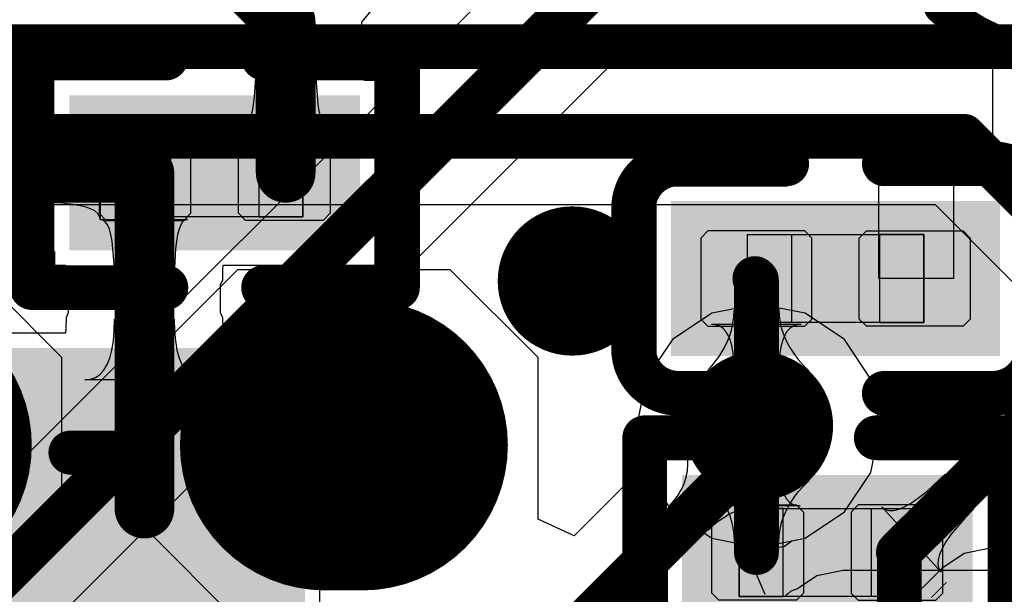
# Model space of a CAD drawing. Header units: millimetres. Extents: x 2.35 to 5.71, y 2.27 to 4.47.
# Tile 31 of 59: x 3.05 to 3.18, y 4.1 to 4.18. Entities that reach past the tile are written whole.
import ezdxf

# ---------------------------------------------------------------- set-up
doc = ezdxf.new("R2010")
doc.units = ezdxf.units.MM
doc.header["$MEASUREMENT"] = 0
for name, color, linetype in [('BottomLayer', 5, 'Continuous'), ('BottomOverlay', 54, 'Continuous'), ('BottomPaste', 16, 'Continuous'), ('BottomSolder', 6, 'Continuous'), ('Mechanical15', 56, 'Continuous'), ('Mechanical4', 56, 'Continuous'), ('Mechanical5', 56, 'Continuous'), ('MidLayer1', 16, 'Continuous'), ('MidLayer2', 76, 'Continuous'), ('MultiLayer', 9, 'Continuous'), ('TopLayer', 1, 'Continuous'), ('TopOverlay', 2, 'Continuous'), ('TopPaste', 8, 'Continuous'), ('TopSolder', 216, 'Continuous'), ('ViaHoleLayer', 16, 'Continuous')]:
    doc.layers.add(name, color=color, linetype=linetype)

# ---------------------------------------------------------------- blocks, each defined once
blk = doc.blocks.new('R0201_16')
at = {"layer": 'Mechanical15', "const_width": 0.0001}
blk.add_lwpolyline([(0.01465, -0.006), (0.01665, -0.004)], dxfattribs=at)
at = {"layer": 'Mechanical15', "const_width": 0.00005}
for points in [[(0.01662, -0.004, 1), (0.01667, -0.004, 1)], [(0.01462, -0.006, 1), (0.01467, -0.006, 1)]]:
    blk.add_lwpolyline(points, format="xyb", close=True, dxfattribs=at)
at = {"layer": 'Mechanical4'}
for p, q in [((-0.01111, 0.00591), (0.01252, 0.00591)), ((-0.01111, -0.0059), (-0.01111, 0.00591)), ((0.01252, 0.00591), (0.01252, -0.0059)), ((0.01252, -0.0059), (-0.01111, -0.0059))]:
    blk.add_line(p, q, dxfattribs=at)
at = {"layer": 'Mechanical5'}
for p, q in [((-0.0052, 0.00591), (-0.01111, 0.00591)), ((-0.01111, 0.00591), (-0.01111, -0.0059)), ((-0.0052, -0.0059), (-0.0052, 0.00591)), ((0.00661, 0.00591), (0.01252, 0.00591)), ((0.00661, -0.0059), (0.00661, 0.00591)), ((0.01252, 0.00591), (0.01252, -0.0059)), ((-0.01111, -0.0059), (-0.0052, -0.0059)), ((0.01252, -0.0059), (0.00661, -0.0059))]:
    blk.add_line(p, q, dxfattribs=at)
at = {"layer": 'TopLayer'}
for points in [[(-0.01477, -0.00638), (-0.00284, -0.00638), (-0.01477, 0.00638), (-0.00284, 0.00638)], [(0.00425, -0.00638), (0.01618, -0.00638), (0.00425, 0.00638), (0.01618, 0.00638)]]:
    blk.add_solid(points, dxfattribs=at)
at = {"layer": 'TopOverlay', "const_width": 0.006}
for points in [[(-0.02377, -0.01538), (-0.02377, 0.01538)], [(-0.02377, 0.01538), (-0.00584, 0.01538)], [(0.00725, 0.01538), (0.02518, 0.01538)], [(0.02518, -0.01538), (0.02518, 0.01538)], [(-0.02377, -0.01538), (-0.00584, -0.01538)], [(0.00725, -0.01538), (0.02518, -0.01538)]]:
    blk.add_lwpolyline(points, dxfattribs=at)
at = {"layer": 'TopOverlay', "const_width": 0.003}
for points in [[(-0.02527, 0.01538, 1), (-0.02227, 0.01538, 1)], [(-0.02527, 0.01538, 1), (-0.02227, 0.01538, 1)], [(-0.00734, 0.01538, 1), (-0.00434, 0.01538, 1)], [(0.00575, 0.01538, 1), (0.00875, 0.01538, 1)], [(0.02368, 0.01538, 1), (0.02668, 0.01538, 1)], [(0.02368, 0.01538, 1), (0.02668, 0.01538, 1)], [(-0.02527, -0.01538, 1), (-0.02227, -0.01538, 1)], [(-0.02527, -0.01538, 1), (-0.02227, -0.01538, 1)], [(-0.00734, -0.01538, 1), (-0.00434, -0.01538, 1)], [(0.00575, -0.01538, 1), (0.00875, -0.01538, 1)], [(0.02368, -0.01538, 1), (0.02668, -0.01538, 1)], [(0.02368, -0.01538, 1), (0.02668, -0.01538, 1)]]:
    blk.add_lwpolyline(points, format="xyb", close=True, dxfattribs=at)
at = {"layer": 'TopPaste'}
for p, q in [((-0.01477, 0.00543), (-0.01383, 0.00638)), ((-0.01477, -0.00543), (-0.01477, 0.00543)), ((-0.01383, 0.00638), (-0.00343, 0.00638)), ((-0.00343, 0.00638), (-0.00248, 0.00543)), ((-0.00248, 0.00543), (-0.00248, -0.00543)), ((0.00484, 0.00638), (0.00389, 0.00543)), ((0.00389, 0.00543), (0.00389, -0.00543)), ((0.01524, 0.00638), (0.00484, 0.00638)), ((0.01618, 0.00543), (0.01524, 0.00638)), ((0.01618, -0.00543), (0.01618, 0.00543)), ((-0.01383, -0.00638), (-0.01477, -0.00543)), ((-0.00343, -0.00638), (-0.01383, -0.00638)), ((-0.00248, -0.00543), (-0.00343, -0.00638)), ((0.00389, -0.00543), (0.00484, -0.00638)), ((0.00484, -0.00638), (0.01524, -0.00638)), ((0.01524, -0.00638), (0.01618, -0.00543))]:
    blk.add_line(p, q, dxfattribs=at)
for points in [[(-0.01477, -0.00638), (-0.00284, -0.00638), (-0.01477, 0.00638), (-0.00284, 0.00638)], [(0.00425, -0.00638), (0.01618, -0.00638), (0.00425, 0.00638), (0.01618, 0.00638)]]:
    blk.add_solid(points, dxfattribs=at)
at = {"layer": 'TopSolder'}
for points in [[(-0.01877, -0.01038), (0.00116, -0.01038), (-0.01877, 0.01038), (0.00116, 0.01038)], [(0.00025, -0.01038), (0.02018, -0.01038), (0.00025, 0.01038), (0.02018, 0.01038)]]:
    blk.add_solid(points, dxfattribs=at)
blk = doc.blocks.new('R0201_20')
at = {"layer": 'Mechanical15', "const_width": 0.0001}
blk.add_lwpolyline([(0.01665, -0.004), (0.01465, -0.006)], dxfattribs=at)
at = {"layer": 'Mechanical15', "const_width": 0.00005}
for points in [[(0.01662, -0.004, 1), (0.01667, -0.004, 1)], [(0.01462, -0.006, 1), (0.01467, -0.006, 1)]]:
    blk.add_lwpolyline(points, format="xyb", close=True, dxfattribs=at)
at = {"layer": 'Mechanical4'}
for p, q in [((-0.01111, 0.00591), (0.01252, 0.00591)), ((-0.01111, -0.0059), (-0.01111, 0.00591)), ((0.01252, 0.00591), (0.01252, -0.0059)), ((0.01252, -0.0059), (-0.01111, -0.0059))]:
    blk.add_line(p, q, dxfattribs=at)
at = {"layer": 'Mechanical5'}
for p, q in [((-0.0052, 0.00591), (-0.01111, 0.00591)), ((-0.01111, 0.00591), (-0.01111, -0.0059)), ((-0.0052, -0.0059), (-0.0052, 0.00591)), ((0.00661, 0.00591), (0.01252, 0.00591)), ((0.00661, -0.0059), (0.00661, 0.00591)), ((0.01252, 0.00591), (0.01252, -0.0059)), ((-0.01111, -0.0059), (-0.0052, -0.0059)), ((0.01252, -0.0059), (0.00661, -0.0059))]:
    blk.add_line(p, q, dxfattribs=at)
at = {"layer": 'TopLayer'}
for points in [[(-0.01477, -0.00638), (-0.00284, -0.00638), (-0.01477, 0.00638), (-0.00284, 0.00638)], [(0.00425, -0.00638), (0.01618, -0.00638), (0.00425, 0.00638), (0.01618, 0.00638)]]:
    blk.add_solid(points, dxfattribs=at)
at = {"layer": 'TopOverlay', "const_width": 0.006}
for points in [[(-0.02377, 0.01538), (-0.02377, -0.01538)], [(-0.00584, 0.01538), (-0.02377, 0.01538)], [(0.02518, 0.01538), (0.00725, 0.01538)], [(0.02518, 0.01538), (0.02518, -0.01538)], [(-0.00584, -0.01538), (-0.02377, -0.01538)], [(0.02518, -0.01538), (0.00725, -0.01538)]]:
    blk.add_lwpolyline(points, dxfattribs=at)
at = {"layer": 'TopOverlay', "const_width": 0.003}
for points in [[(-0.02527, 0.01538, 1), (-0.02227, 0.01538, 1)], [(-0.02527, 0.01538, 1), (-0.02227, 0.01538, 1)], [(-0.00734, 0.01538, 1), (-0.00434, 0.01538, 1)], [(0.00575, 0.01538, 1), (0.00875, 0.01538, 1)], [(0.02368, 0.01538, 1), (0.02668, 0.01538, 1)], [(0.02368, 0.01538, 1), (0.02668, 0.01538, 1)], [(-0.02527, -0.01538, 1), (-0.02227, -0.01538, 1)], [(-0.02527, -0.01538, 1), (-0.02227, -0.01538, 1)], [(-0.00734, -0.01538, 1), (-0.00434, -0.01538, 1)], [(0.00575, -0.01538, 1), (0.00875, -0.01538, 1)], [(0.02368, -0.01538, 1), (0.02668, -0.01538, 1)], [(0.02368, -0.01538, 1), (0.02668, -0.01538, 1)]]:
    blk.add_lwpolyline(points, format="xyb", close=True, dxfattribs=at)
at = {"layer": 'TopPaste'}
for p, q in [((-0.01477, 0.00543), (-0.01383, 0.00638)), ((-0.01477, -0.00543), (-0.01477, 0.00543)), ((-0.01383, 0.00638), (-0.00343, 0.00638)), ((-0.00343, 0.00638), (-0.00248, 0.00543)), ((-0.00248, 0.00543), (-0.00248, -0.00543)), ((0.00484, 0.00638), (0.00389, 0.00543)), ((0.00389, 0.00543), (0.00389, -0.00543)), ((0.01524, 0.00638), (0.00484, 0.00638)), ((0.01618, 0.00543), (0.01524, 0.00638)), ((0.01618, -0.00543), (0.01618, 0.00543)), ((-0.01383, -0.00638), (-0.01477, -0.00543)), ((-0.00343, -0.00638), (-0.01383, -0.00638)), ((-0.00248, -0.00543), (-0.00343, -0.00638)), ((0.00389, -0.00543), (0.00484, -0.00638)), ((0.00484, -0.00638), (0.01524, -0.00638)), ((0.01524, -0.00638), (0.01618, -0.00543))]:
    blk.add_line(p, q, dxfattribs=at)
for points in [[(-0.01477, -0.00638), (-0.00284, -0.00638), (-0.01477, 0.00638), (-0.00284, 0.00638)], [(0.00425, -0.00638), (0.01618, -0.00638), (0.00425, 0.00638), (0.01618, 0.00638)]]:
    blk.add_solid(points, dxfattribs=at)
at = {"layer": 'TopSolder'}
for points in [[(-0.01877, -0.01038), (0.00116, -0.01038), (-0.01877, 0.01038), (0.00116, 0.01038)], [(0.00025, -0.01038), (0.02018, -0.01038), (0.00025, 0.01038), (0.02018, 0.01038)]]:
    blk.add_solid(points, dxfattribs=at)
blk = doc.blocks.new('C0402_32')
at = {"layer": 'TopLayer'}
for points in [[(-0.0084, 0.03347), (-0.0084, 0.00985), (0.01168, 0.03347), (0.01168, 0.00985)], [(-0.0084, -0.0059), (-0.0084, -0.02952), (0.01168, -0.0059), (0.01168, -0.02952)]]:
    blk.add_solid(points, dxfattribs=at)
at = {"layer": 'TopOverlay', "const_width": 0.00472}
for points in [[(-0.01387, 0.03746, -0.424007), (0.01664, 0.03797)], [(0.01615, -0.03252, -0.424007), (-0.01436, -0.03303)]]:
    blk.add_lwpolyline(points, format="xyb", dxfattribs=at)
at = {"layer": 'TopOverlay', "const_width": 0.00236}
for points in [[(-0.01505, 0.03746, 1), (-0.01269, 0.03746, 1)], [(0.01546, 0.03797, 1), (0.01782, 0.03797, 1)], [(-0.01535, 0.03644, 1), (-0.01299, 0.03644, 1)], [(0.01527, 0.03644, 1), (0.01763, 0.03644, 1)], [(-0.01535, 0.01163, 1), (-0.01299, 0.01163, 1)], [(0.01527, 0.01163, 1), (0.01763, 0.01163, 1)], [(-0.01535, -0.00669, 1), (-0.01299, -0.00669, 1)], [(0.01527, -0.00669, 1), (0.01763, -0.00669, 1)], [(-0.01535, -0.03149, 1), (-0.01299, -0.03149, 1)], [(0.01497, -0.03252, 1), (0.01733, -0.03252, 1)], [(0.01527, -0.03149, 1), (0.01763, -0.03149, 1)], [(-0.01554, -0.03303, 1), (-0.01318, -0.03303, 1)]]:
    blk.add_lwpolyline(points, format="xyb", close=True, dxfattribs=at)
at = {"layer": 'TopOverlay', "const_width": 0.00472}
for points in [[(-0.01417, 0.01163), (-0.01417, 0.03644)], [(0.01645, 0.01163), (0.01645, 0.03644)], [(-0.01417, -0.03149), (-0.01417, -0.00669)], [(0.01645, -0.03149), (0.01645, -0.00669)]]:
    blk.add_lwpolyline(points, dxfattribs=at)
at = {"layer": 'TopPaste'}
for points in [[(-0.0084, 0.03347), (-0.0084, 0.00985), (0.01168, 0.03347), (0.01168, 0.00985)], [(-0.0084, -0.0059), (-0.0084, -0.02952), (0.01168, -0.0059), (0.01168, -0.02952)]]:
    blk.add_solid(points, dxfattribs=at)
at = {"layer": 'TopSolder'}
for points in [[(-0.0124, 0.03747), (-0.0124, 0.00585), (0.01568, 0.03747), (0.01568, 0.00585)], [(-0.0124, -0.0019), (-0.0124, -0.03352), (0.01568, -0.0019), (0.01568, -0.03352)]]:
    blk.add_solid(points, dxfattribs=at)
blk = doc.blocks.new('C0201_35')
at = {"layer": 'Mechanical4'}
for p, q in [((-0.01196, 0.00521), (0.01166, 0.00521)), ((-0.01196, -0.0066), (-0.01196, 0.00521)), ((0.01166, 0.00521), (0.01166, -0.0066)), ((0.01166, -0.0066), (-0.01196, -0.0066))]:
    blk.add_line(p, q, dxfattribs=at)
at = {"layer": 'Mechanical5'}
for p, q in [((-0.00606, 0.00521), (-0.01196, 0.00521)), ((-0.01196, 0.00521), (-0.01196, -0.0066)), ((-0.00606, -0.0066), (-0.00606, 0.00521)), ((0.00576, 0.00521), (0.01166, 0.00521)), ((0.00576, -0.0066), (0.00576, 0.00521)), ((0.01166, 0.00521), (0.01166, -0.0066)), ((-0.01196, -0.0066), (-0.00606, -0.0066)), ((0.01166, -0.0066), (0.00576, -0.0066))]:
    blk.add_line(p, q, dxfattribs=at)
at = {"layer": 'TopLayer'}
for points in [[(-0.0182, -0.00707), (-0.00369, -0.00707), (-0.0182, 0.00569), (-0.00369, 0.00569)], [(0.00339, -0.00707), (0.0179, -0.00707), (0.00339, 0.00569), (0.0179, 0.00569)]]:
    blk.add_solid(points, dxfattribs=at)
at = {"layer": 'TopOverlay', "const_width": 0.006}
for points in [[(-0.0272, 0.00869, -0.414214), (-0.0212, 0.01469)], [(0.0209, 0.01469, -0.414214), (0.0269, 0.00869)], [(-0.0212, -0.01607, -0.414214), (-0.0272, -0.01007)], [(0.0269, -0.01007, -0.414214), (0.0209, -0.01607)]]:
    blk.add_lwpolyline(points, format="xyb", dxfattribs=at)
for points in [[(-0.00669, 0.01469), (-0.0212, 0.01469)], [(0.0209, 0.01469), (0.00639, 0.01469)], [(-0.0272, 0.00869), (-0.0272, -0.01007)], [(0.0269, 0.00869), (0.0269, -0.01007)], [(-0.00669, -0.01607), (-0.0212, -0.01607)], [(0.0209, -0.01607), (0.00639, -0.01607)]]:
    blk.add_lwpolyline(points, dxfattribs=at)
at = {"layer": 'TopOverlay', "const_width": 0.003}
for points in [[(-0.0227, 0.01469, 1), (-0.0197, 0.01469, 1)], [(-0.0227, 0.01469, 1), (-0.0197, 0.01469, 1)], [(-0.00819, 0.01469, 1), (-0.00519, 0.01469, 1)], [(0.00489, 0.01469, 1), (0.00789, 0.01469, 1)], [(0.0194, 0.01469, 1), (0.0224, 0.01469, 1)], [(0.0194, 0.01469, 1), (0.0224, 0.01469, 1)], [(-0.0287, 0.00869, 1), (-0.0257, 0.00869, 1)], [(-0.0287, 0.00869, 1), (-0.0257, 0.00869, 1)], [(0.0254, 0.00869, 1), (0.0284, 0.00869, 1)], [(0.0254, 0.00869, 1), (0.0284, 0.00869, 1)], [(-0.0287, -0.01007, 1), (-0.0257, -0.01007, 1)], [(-0.0287, -0.01007, 1), (-0.0257, -0.01007, 1)], [(0.0254, -0.01007, 1), (0.0284, -0.01007, 1)], [(0.0254, -0.01007, 1), (0.0284, -0.01007, 1)], [(-0.0227, -0.01607, 1), (-0.0197, -0.01607, 1)], [(-0.0227, -0.01607, 1), (-0.0197, -0.01607, 1)], [(-0.00819, -0.01607, 1), (-0.00519, -0.01607, 1)], [(0.00489, -0.01607, 1), (0.00789, -0.01607, 1)], [(0.0194, -0.01607, 1), (0.0224, -0.01607, 1)], [(0.0194, -0.01607, 1), (0.0224, -0.01607, 1)]]:
    blk.add_lwpolyline(points, format="xyb", close=True, dxfattribs=at)
at = {"layer": 'TopPaste'}
for p, q in [((-0.0182, 0.00474), (-0.01725, 0.00569)), ((-0.01725, 0.00569), (-0.00428, 0.00569)), ((-0.00428, 0.00569), (-0.00334, 0.00474)), ((0.00398, 0.00569), (0.00304, 0.00474)), ((0.01695, 0.00569), (0.00398, 0.00569)), ((0.0179, 0.00474), (0.01695, 0.00569)), ((-0.0182, -0.00612), (-0.0182, 0.00474)), ((-0.00334, 0.00474), (-0.00334, -0.00612)), ((0.00304, 0.00474), (0.00304, -0.00612)), ((0.0179, -0.00612), (0.0179, 0.00474)), ((-0.01725, -0.00707), (-0.0182, -0.00612)), ((-0.00334, -0.00612), (-0.00428, -0.00707)), ((0.00304, -0.00612), (0.00398, -0.00707)), ((0.01695, -0.00707), (0.0179, -0.00612)), ((-0.00428, -0.00707), (-0.01725, -0.00707)), ((0.00398, -0.00707), (0.01695, -0.00707))]:
    blk.add_line(p, q, dxfattribs=at)
for points in [[(-0.0182, -0.00707), (-0.00369, -0.00707), (-0.0182, 0.00569), (-0.00369, 0.00569)], [(0.00339, -0.00707), (0.0179, -0.00707), (0.00339, 0.00569), (0.0179, 0.00569)]]:
    blk.add_solid(points, dxfattribs=at)
at = {"layer": 'TopSolder'}
for points in [[(-0.0222, -0.01107), (0.00031, -0.01107), (-0.0222, 0.00969), (0.00031, 0.00969)], [(-0.00061, -0.01107), (0.0219, -0.01107), (-0.00061, 0.00969), (0.0219, 0.00969)]]:
    blk.add_solid(points, dxfattribs=at)
blk = doc.blocks.new('CONN_SMD_YXT_BB10_16P_02_B_56')
at = {"layer": 'BottomLayer', "const_width": 0.035}
blk.add_lwpolyline([(-0.09548, 0.03433), (-0.09548, 0.02933)], dxfattribs=at)
at = {"layer": 'BottomLayer', "const_width": 0.0175}
for points in [[(-0.10423, 0.03433, 1), (-0.08673, 0.03433, 1)], [(-0.10423, 0.02933, 1), (-0.08673, 0.02933, 1)]]:
    blk.add_lwpolyline(points, format="xyb", close=True, dxfattribs=at)
at = {"layer": 'BottomOverlay', "const_width": 0.00591}
blk.add_lwpolyline([(-0.09449, -0.0048), (-0.09449, 0.00472)], dxfattribs=at)
at = {"layer": 'BottomOverlay', "const_width": 0.00295}
for points in [[(-0.09596, 0.00472, 1), (-0.09301, 0.00472, 1)], [(-0.09596, -0.0048, 1), (-0.09301, -0.0048, 1)]]:
    blk.add_lwpolyline(points, format="xyb", close=True, dxfattribs=at)
at = {"layer": 'BottomPaste', "const_width": 0.035}
blk.add_lwpolyline([(-0.09548, 0.03433), (-0.09548, 0.02933)], dxfattribs=at)
at = {"layer": 'BottomPaste', "const_width": 0.0175}
for points in [[(-0.10423, 0.03433, 1), (-0.08673, 0.03433, 1)], [(-0.10423, 0.02933, 1), (-0.08673, 0.02933, 1)]]:
    blk.add_lwpolyline(points, format="xyb", close=True, dxfattribs=at)
at = {"layer": 'BottomSolder', "const_width": 0.03894}
for points in [[(-0.09548, 0.03433), (-0.09548, 0.02933)], [(-0.09548, -0.02944), (-0.09548, -0.03444)]]:
    blk.add_lwpolyline(points, dxfattribs=at)
at = {"layer": 'BottomSolder', "const_width": 0.01947}
for points in [[(-0.10521, 0.03433, 1), (-0.08575, 0.03433, 1)], [(-0.10521, 0.02933, 1), (-0.08575, 0.02933, 1)], [(-0.10521, -0.02944, 1), (-0.08575, -0.02944, 1)]]:
    blk.add_lwpolyline(points, format="xyb", close=True, dxfattribs=at)
blk = doc.blocks.new('SOT_23_3_65')
at = {"layer": 'TopLayer'}
for points in [[(0.00957, 0.10175), (-0.02543, 0.10175), (0.00957, 0.06675), (-0.02543, 0.06675)], [(-0.02693, 0.00876), (-0.06193, 0.00876), (-0.02693, -0.02625), (-0.06193, -0.02625)], [(0.04607, 0.00876), (0.01107, 0.00876), (0.04607, -0.02625), (0.01107, -0.02625)]]:
    blk.add_solid(points, dxfattribs=at)
at = {"layer": 'TopOverlay', "const_width": 0.00787}
for points in [[(0.04848, 0.06437), (-0.06569, 0.06437)], [(-0.06569, 0.06437), (-0.06569, 0.01319)], [(0.04848, 0.06437), (0.04848, 0.01319)], [(0.04848, 0.01319), (-0.06569, 0.01319)]]:
    blk.add_lwpolyline(points, dxfattribs=at)
at = {"layer": 'TopOverlay', "const_width": 0.00394}
for points in [[(-0.06766, 0.06437, 1), (-0.06372, 0.06437, 1)], [(-0.06766, 0.06437, 1), (-0.06372, 0.06437, 1)], [(0.04652, 0.06437, 1), (0.05045, 0.06437, 1)], [(0.04652, 0.06437, 1), (0.05045, 0.06437, 1)], [(-0.06766, 0.01319, 1), (-0.06372, 0.01319, 1)], [(-0.06766, 0.01319, 1), (-0.06372, 0.01319, 1)], [(0.04652, 0.01319, 1), (0.05045, 0.01319, 1)], [(0.04652, 0.01319, 1), (0.05045, 0.01319, 1)]]:
    blk.add_lwpolyline(points, format="xyb", close=True, dxfattribs=at)
at = {"layer": 'TopPaste'}
for points in [[(0.00957, 0.10175), (-0.02543, 0.10175), (0.00957, 0.06675), (-0.02543, 0.06675)], [(-0.02693, 0.00876), (-0.06193, 0.00876), (-0.02693, -0.02625), (-0.06193, -0.02625)], [(0.04607, 0.00876), (0.01107, 0.00876), (0.04607, -0.02625), (0.01107, -0.02625)]]:
    blk.add_solid(points, dxfattribs=at)
at = {"layer": 'TopSolder'}
for points in [[(0.01357, 0.10576), (-0.02943, 0.10576), (0.01357, 0.06276), (-0.02943, 0.06276)], [(-0.02293, 0.01276), (-0.06593, 0.01276), (-0.02293, -0.03025), (-0.06593, -0.03025)], [(0.05007, 0.01276), (0.00707, 0.01276), (0.05007, -0.03025), (0.00707, -0.03025)]]:
    blk.add_solid(points, dxfattribs=at)

msp = doc.modelspace()

# ---------------------------------------------------------------- linework, layer by layer
at = {"layer": 'BottomLayer'}
for p, q in [((2.99355, 4.15296), (3.17415, 4.15296)), ((3.17415, 4.15296), (3.19459, 4.13251)), ((3.05717, 4.13248), (3.04542, 4.14423)), ((3.0807, 4.14423), (3.06895, 4.13248)), ((3.1092, 4.14423), (3.0807, 4.14423)), ((3.12095, 4.13248), (3.1092, 4.14423)), ((3.15048, 4.13964), (3.14424, 4.1384)), ((3.15672, 4.1384), (3.15048, 4.13964)), ((3.14424, 4.1384), (3.13895, 4.13487)), ((3.16202, 4.13487), (3.15672, 4.1384)), ((3.13895, 4.13487), (3.13541, 4.12957)), ((3.16555, 4.12957), (3.16202, 4.13487)), ((3.05717, 4.10898), (3.05717, 4.13248)), ((3.06895, 4.13248), (3.06895, 4.10898)), ((3.12095, 4.11082), (3.12095, 4.13248)), ((3.13541, 4.12957), (3.13417, 4.12333)), ((3.1668, 4.12333), (3.16555, 4.12957)), ((3.13417, 4.12333), (3.13461, 4.12111)), ((3.16555, 4.11709), (3.1668, 4.12333)), ((3.13461, 4.12111), (3.13435, 4.11988)), ((3.14093, 4.12009), (3.14074, 4.12109)), ((3.14074, 4.12109), (3.15253, 4.11354)), ((3.13435, 4.11988), (3.13449, 4.11915)), ((3.13449, 4.11915), (3.13454, 4.11875)), ((3.14103, 4.11912), (3.14093, 4.12009)), ((3.14104, 4.11818), (3.14103, 4.11912)), ((3.13438, 4.11776), (3.1343, 4.11762)), ((3.13444, 4.11789), (3.13438, 4.11776)), ((3.13448, 4.11803), (3.13444, 4.11789)), ((3.13452, 4.1182), (3.13448, 4.11803)), ((3.13454, 4.11844), (3.13452, 4.1182)), ((3.13454, 4.11875), (3.13454, 4.11844)), ((3.14096, 4.11728), (3.14104, 4.11818)), ((3.13357, 4.11644), (3.13308, 4.11609)), ((3.13378, 4.11702), (3.13357, 4.11644)), ((3.13418, 4.11745), (3.13378, 4.11702)), ((3.1343, 4.11762), (3.13418, 4.11745)), ((3.14053, 4.1156), (3.14079, 4.11642)), ((3.14079, 4.11642), (3.14096, 4.11728)), ((3.16202, 4.1118), (3.16555, 4.11709)), ((3.13304, 4.11583), (3.12578, 4.10858)), ((3.13308, 4.11609), (3.13304, 4.11583)), ((3.14018, 4.11481), (3.14053, 4.1156)), ((3.13921, 4.11333), (3.13974, 4.11405)), ((3.13974, 4.11405), (3.14018, 4.11481)), ((3.13859, 4.11265), (3.13921, 4.11333)), ((3.14381, 4.10939), (3.13859, 4.11265)), ((3.14932, 4.11266), (3.14836, 4.1123)), ((3.1514, 4.11328), (3.14932, 4.11266)), ((3.15253, 4.11354), (3.1514, 4.11328)), ((3.14662, 4.11147), (3.14583, 4.111)), ((3.14746, 4.1119), (3.14662, 4.11147)), ((3.14836, 4.1123), (3.14746, 4.1119)), ((3.15672, 4.10826), (3.16202, 4.1118)), ((3.12578, 4.10858), (3.12095, 4.11082)), ((3.14443, 4.10996), (3.14381, 4.10939)), ((3.1451, 4.1105), (3.14443, 4.10996)), ((3.14583, 4.111), (3.1451, 4.1105)), ((3.04542, 4.09723), (3.05717, 4.10898)), ((3.06895, 4.10898), (3.0807, 4.09723)), ((3.15306, 4.107), (3.15398, 4.10721)), ((3.15398, 4.10721), (3.15496, 4.10791)), ((3.15496, 4.10791), (3.15672, 4.10826)), ((3.15043, 4.1054), (3.1514, 4.10651)), ((3.1514, 4.10651), (3.15306, 4.107)), ((3.17804, 4.10621), (3.17506, 4.10422)), ((3.18155, 4.10691), (3.17804, 4.10621)), ((3.20778, 4.10691), (3.18155, 4.10691)), ((3.14996, 4.10435), (3.15043, 4.1054)), ((3.14999, 4.10393), (3.14996, 4.10435)), ((3.1514, 4.10071), (3.14999, 4.10393)), ((3.17506, 4.10422), (3.16699, 4.09615))]:
    msp.add_line(p, q, dxfattribs=at)
at = {"layer": 'BottomLayer', "const_width": 0.006}
for points in [[(2.98345, 4.17413), (3.23068, 4.17413)], [(2.98975, 4.16213), (3.17795, 4.16213)], [(3.17795, 4.16213), (3.21275, 4.12733)], [(3.15015, 4.123), (3.15048, 4.12333)], [(3.15015, 4.11997), (3.15015, 4.123)], [(3.11055, 4.08037), (3.15015, 4.11997)]]:
    msp.add_lwpolyline(points, dxfattribs=at)
at = {"layer": 'BottomLayer'}
for points, const_width in [([(3.17645, 4.16213, 1), (3.17945, 4.16213, 1)], 0.003), ([(3.17645, 4.16213, 1), (3.17945, 4.16213, 1)], 0.003), ([(3.12055, 4.14273, 1), (3.13055, 4.14273, 1)], 0.01), ([(3.14548, 4.12333, 1), (3.15548, 4.12333, 1)], 0.01), ([(3.14865, 4.123, 1), (3.15165, 4.123, 1)], 0.003), ([(3.14865, 4.123, 1), (3.15165, 4.123, 1)], 0.003), ([(3.14898, 4.12333, 1), (3.15198, 4.12333, 1)], 0.003), ([(3.14865, 4.11997, 1), (3.15165, 4.11997, 1)], 0.003), ([(3.14865, 4.11997, 1), (3.15165, 4.11997, 1)], 0.003)]:
    msp.add_lwpolyline(points, format="xyb", close=True, dxfattribs=dict(at, const_width=const_width))
at = {"layer": 'MidLayer1'}
for p, q in [((3.15048, 4.13964), (3.14424, 4.1384)), ((3.15672, 4.1384), (3.15048, 4.13964)), ((3.14424, 4.1384), (3.13895, 4.13487)), ((3.16202, 4.13487), (3.15672, 4.1384)), ((3.13895, 4.13487), (3.13541, 4.12957)), ((3.16555, 4.12957), (3.16202, 4.13487)), ((3.13541, 4.12957), (3.13417, 4.12333)), ((3.1668, 4.12333), (3.16555, 4.12957)), ((3.13417, 4.12333), (3.13541, 4.11709)), ((3.16555, 4.11709), (3.1668, 4.12333)), ((3.13541, 4.11709), (3.13895, 4.1118)), ((3.16202, 4.1118), (3.16555, 4.11709)), ((3.13895, 4.1118), (3.14424, 4.10826)), ((3.15672, 4.10826), (3.16202, 4.1118)), ((3.14424, 4.10826), (3.15048, 4.10702)), ((3.15048, 4.10702), (3.15672, 4.10826))]:
    msp.add_line(p, q, dxfattribs=at)
at = {"layer": 'MidLayer1', "const_width": 0.01}
for points in [[(3.12055, 4.14273, 1), (3.13055, 4.14273, 1)], [(3.14548, 4.12333, 1), (3.15548, 4.12333, 1)]]:
    msp.add_lwpolyline(points, format="xyb", close=True, dxfattribs=at)
at = {"layer": 'MidLayer2'}
for p, q in [((3.12326, 4.19022), (2.99956, 4.06652)), ((3.01522, 4.05623), (3.13355, 4.17456)), ((3.13355, 4.17456), (3.22943, 4.17456)), ((3.15048, 4.13964), (3.14424, 4.1384)), ((3.15672, 4.1384), (3.15048, 4.13964)), ((3.14424, 4.1384), (3.13895, 4.13487)), ((3.16202, 4.13487), (3.15672, 4.1384)), ((3.13895, 4.13487), (3.13541, 4.12957)), ((3.16555, 4.12957), (3.16202, 4.13487)), ((3.13541, 4.12957), (3.13417, 4.12333)), ((3.1668, 4.12333), (3.16555, 4.12957)), ((3.13417, 4.12333), (3.13541, 4.11709)), ((3.16555, 4.11709), (3.1668, 4.12333)), ((3.13541, 4.11709), (3.13895, 4.1118)), ((3.16202, 4.1118), (3.16555, 4.11709)), ((3.13895, 4.1118), (3.14424, 4.10826)), ((3.15672, 4.10826), (3.16202, 4.1118)), ((3.14424, 4.10826), (3.15048, 4.10702)), ((3.15048, 4.10702), (3.15672, 4.10826)), ((3.15832, 4.10322), (3.15572, 4.10148)), ((3.16184, 4.10392), (3.15832, 4.10322)), ((3.25504, 4.10392), (3.16184, 4.10392)), ((3.15439, 4.10076), (3.15416, 4.10058)), ((3.15483, 4.10116), (3.15439, 4.10076)), ((3.15572, 4.10148), (3.15483, 4.10116))]:
    msp.add_line(p, q, dxfattribs=at)
at = {"layer": 'MidLayer2', "const_width": 0.006}
msp.add_lwpolyline([(3.00605, 4.06003), (3.12975, 4.18373)], dxfattribs=at)
at = {"layer": 'MidLayer2', "const_width": 0.01}
for points in [[(3.12055, 4.14273, 1), (3.13055, 4.14273, 1)], [(3.14548, 4.12333, 1), (3.15548, 4.12333, 1)]]:
    msp.add_lwpolyline(points, format="xyb", close=True, dxfattribs=at)
at = {"layer": 'MultiLayer', "const_width": 0.01}
for points in [[(3.12055, 4.14273, 1), (3.13055, 4.14273, 1)], [(3.14548, 4.12333, 1), (3.15548, 4.12333, 1)]]:
    msp.add_lwpolyline(points, format="xyb", close=True, dxfattribs=at)
at = {"layer": 'TopLayer'}
for p, q in [((3.09735, 4.17743), (3.10033, 4.18105)), ((3.17495, 4.18015), (3.17495, 4.17701)), ((3.09735, 4.17226), (3.09735, 4.17743)), ((3.17495, 4.17701), (3.18016, 4.17701)), ((3.18016, 4.17701), (3.18107, 4.17663)), ((3.18107, 4.17663), (3.18149, 4.17289)), ((3.09765, 4.17157), (3.09735, 4.17226)), ((3.18149, 4.17289), (3.18178, 4.17222)), ((3.18178, 4.17222), (3.18181, 4.17201)), ((3.18181, 4.17201), (3.18181, 4.15944)), ((3.08313, 4.16997), (3.08315, 4.17149)), ((3.08315, 4.17149), (3.09115, 4.17149)), ((3.09115, 4.17149), (3.09117, 4.16997)), ((3.09766, 4.17026), (3.09765, 4.17157)), ((3.08299, 4.16741), (3.08313, 4.16997)), ((3.09117, 4.16997), (3.09145, 4.16637)), ((3.09771, 4.16961), (3.09766, 4.17026)), ((3.09912, 4.16961), (3.09771, 4.16961)), ((3.09912, 4.16439), (3.09912, 4.16961)), ((3.08286, 4.16637), (3.08299, 4.16741)), ((3.08249, 4.16477), (3.08269, 4.16549)), ((3.08269, 4.16549), (3.08286, 4.16637)), ((3.09145, 4.16637), (3.09161, 4.16549)), ((3.09161, 4.16549), (3.09182, 4.16477)), ((3.08166, 4.16357), (3.08197, 4.16381)), ((3.08197, 4.16381), (3.08225, 4.16421)), ((3.08225, 4.16421), (3.08249, 4.16477)), ((3.09182, 4.16477), (3.09206, 4.16421)), ((3.09206, 4.16421), (3.09233, 4.16381)), ((3.09233, 4.16381), (3.09265, 4.16357)), ((3.09949, 4.16349), (3.09912, 4.16439)), ((3.06157, 4.16234), (3.06197, 4.16267)), ((3.06197, 4.16267), (3.06221, 4.16306)), ((3.06221, 4.16306), (3.06229, 4.16349)), ((3.06229, 4.16349), (3.06229, 4.15097)), ((3.08131, 4.16349), (3.08166, 4.16357)), ((3.093, 4.16349), (3.08131, 4.16349)), ((3.09265, 4.16357), (3.093, 4.16349)), ((3.0992, 4.16279), (3.09949, 4.16349)), ((3.09933, 4.16204), (3.0992, 4.16279)), ((3.05429, 4.16123), (3.05581, 4.16125)), ((3.05429, 4.15323), (3.05429, 4.16123)), ((3.05581, 4.16125), (3.05837, 4.16143)), ((3.05837, 4.16143), (3.05941, 4.16159)), ((3.05941, 4.16159), (3.06029, 4.16179)), ((3.06029, 4.16179), (3.06101, 4.16204)), ((3.06101, 4.16204), (3.06157, 4.16234)), ((3.09912, 4.16175), (3.09933, 4.16204)), ((3.09912, 4.14485), (3.09912, 4.16175)), ((3.16659, 4.15944), (3.15434, 4.15944)), ((3.15434, 4.15944), (3.15434, 4.15544)), ((3.16659, 4.14306), (3.16659, 4.15944)), ((3.18181, 4.15944), (3.17659, 4.15944)), ((3.17659, 4.15944), (3.17659, 4.14306)), ((3.15434, 4.15544), (3.13675, 4.15544)), ((3.13675, 4.15544), (3.13675, 4.13158)), ((3.05717, 4.15314), (3.05429, 4.15323)), ((3.05837, 4.15303), (3.05717, 4.15314)), ((3.05941, 4.15287), (3.05837, 4.15303)), ((3.06029, 4.15267), (3.05941, 4.15287)), ((3.06101, 4.15242), (3.06029, 4.15267)), ((3.06157, 4.15212), (3.06101, 4.15242)), ((3.06197, 4.15178), (3.06157, 4.15212)), ((3.06221, 4.1514), (3.06197, 4.15178)), ((3.06229, 4.15097), (3.06221, 4.1514)), ((3.06266, 4.15089), (3.06229, 4.15097)), ((3.06229, 4.15097), (3.07398, 4.15097)), ((3.06299, 4.15065), (3.06266, 4.15089)), ((3.06328, 4.15025), (3.06299, 4.15065)), ((3.07335, 4.15065), (3.07309, 4.15025)), ((3.07365, 4.15089), (3.07335, 4.15065)), ((3.07398, 4.15097), (3.07365, 4.15089)), ((3.06353, 4.14969), (3.06328, 4.15025)), ((3.06374, 4.14897), (3.06353, 4.14969)), ((3.07286, 4.14969), (3.07267, 4.14897)), ((3.07309, 4.15025), (3.07286, 4.14969)), ((3.06392, 4.14809), (3.06374, 4.14897)), ((3.06421, 4.14449), (3.06392, 4.14809)), ((3.07251, 4.14809), (3.07239, 4.14705)), ((3.07267, 4.14897), (3.07251, 4.14809)), ((3.04497, 4.14703), (3.05343, 4.14703)), ((3.05343, 4.14703), (3.05408, 4.14674)), ((3.05408, 4.14674), (3.05617, 4.14667)), ((3.05617, 4.14667), (3.05617, 4.14485)), ((3.07239, 4.14705), (3.07225, 4.14449)), ((3.05617, 4.14485), (3.05767, 4.14485)), ((3.05767, 4.14485), (3.05772, 4.14419)), ((3.05772, 4.14419), (3.05774, 4.14289)), ((3.06423, 4.14297), (3.06421, 4.14449)), ((3.07225, 4.14449), (3.07223, 4.14297)), ((3.07872, 4.1429), (3.07874, 4.14428)), ((3.07874, 4.14428), (3.07877, 4.14485)), ((3.07877, 4.14485), (3.09912, 4.14485)), ((3.05774, 4.14289), (3.05803, 4.14219)), ((3.07223, 4.14297), (3.06423, 4.14297)), ((3.07843, 4.1422), (3.07872, 4.1429)), ((3.17659, 4.14306), (3.16659, 4.14306)), ((3.05803, 4.14219), (3.05803, 4.13845)), ((3.07843, 4.13845), (3.07843, 4.1422)), ((3.14717, 4.1379), (3.14721, 4.13878)), ((3.14721, 4.13878), (3.15321, 4.13895)), ((3.15321, 4.13895), (3.15325, 4.13806)), ((3.05774, 4.13778), (3.0577, 4.13643)), ((3.05803, 4.13845), (3.05774, 4.13778)), ((3.06419, 4.13607), (3.06423, 4.13761)), ((3.06423, 4.13761), (3.07223, 4.13761)), ((3.07223, 4.13761), (3.07227, 4.13607)), ((3.07872, 4.13778), (3.07843, 4.13845)), ((3.07876, 4.13643), (3.07872, 4.13778)), ((3.14705, 4.13702), (3.14717, 4.1379)), ((3.15325, 4.13806), (3.15337, 4.13718)), ((3.0577, 4.13643), (3.05764, 4.13573)), ((3.07882, 4.13573), (3.07876, 4.13643)), ((3.14478, 4.13686), (3.14421, 4.13693)), ((3.14421, 4.13693), (3.15621, 4.13693)), ((3.14529, 4.13668), (3.14478, 4.13686)), ((3.14574, 4.13637), (3.14529, 4.13668)), ((3.14613, 4.13595), (3.14574, 4.13637)), ((3.14658, 4.13529), (3.14686, 4.13615)), ((3.14686, 4.13615), (3.14705, 4.13702)), ((3.15337, 4.13718), (3.15358, 4.13631)), ((3.15358, 4.13631), (3.15386, 4.13546)), ((3.15468, 4.13637), (3.15429, 4.13595)), ((3.15513, 4.13668), (3.15468, 4.13637)), ((3.15564, 4.13686), (3.15513, 4.13668)), ((3.15621, 4.13693), (3.15564, 4.13686)), ((3.05764, 4.13573), (3.04473, 4.13573)), ((3.06407, 4.13469), (3.06419, 4.13607)), ((3.07227, 4.13607), (3.07239, 4.13469)), ((3.09173, 4.13573), (3.07882, 4.13573)), ((3.09173, 4.08873), (3.09173, 4.13573)), ((3.14646, 4.1354), (3.14613, 4.13595)), ((3.14623, 4.13443), (3.14658, 4.13529)), ((3.14673, 4.13472), (3.14646, 4.1354)), ((3.15396, 4.1354), (3.15369, 4.13472)), ((3.15386, 4.13546), (3.15423, 4.13462)), ((3.15429, 4.13595), (3.15396, 4.1354)), ((3.06359, 4.13241), (3.06387, 4.13347)), ((3.06387, 4.13347), (3.06407, 4.13469)), ((3.07239, 4.13469), (3.07259, 4.13347)), ((3.07259, 4.13347), (3.07287, 4.13241)), ((3.14529, 4.13275), (3.1458, 4.13359)), ((3.1458, 4.13359), (3.14623, 4.13443)), ((3.14694, 4.13393), (3.14673, 4.13472)), ((3.14709, 4.13301), (3.14694, 4.13393)), ((3.15348, 4.13393), (3.15333, 4.13301)), ((3.15369, 4.13472), (3.15348, 4.13393)), ((3.15423, 4.13462), (3.15468, 4.1338)), ((3.15468, 4.1338), (3.15521, 4.133)), ((3.06323, 4.13152), (3.06359, 4.13241)), ((3.07287, 4.13241), (3.07323, 4.13152)), ((3.1447, 4.13192), (3.14529, 4.13275)), ((3.14718, 4.13197), (3.14709, 4.13301)), ((3.15333, 4.13301), (3.15324, 4.13197)), ((3.15521, 4.133), (3.15582, 4.1322)), ((3.15582, 4.1322), (3.15651, 4.13142)), ((3.06279, 4.13079), (3.06323, 4.13152)), ((3.07323, 4.13152), (3.07367, 4.13079)), ((3.13675, 4.13158), (3.13541, 4.12957)), ((3.14329, 4.13028), (3.14403, 4.1311)), ((3.14403, 4.1311), (3.1447, 4.13192)), ((3.14721, 4.13081), (3.14718, 4.13197)), ((3.15324, 4.13197), (3.15321, 4.13081)), ((3.15651, 4.13142), (3.15728, 4.13066)), ((3.06023, 4.12949), (3.06099, 4.12957)), ((3.06099, 4.12957), (3.06167, 4.12982)), ((3.06167, 4.12982), (3.06227, 4.13022)), ((3.06227, 4.13022), (3.06279, 4.13079)), ((3.07367, 4.13079), (3.07419, 4.13022)), ((3.07419, 4.13022), (3.07479, 4.12982)), ((3.07479, 4.12982), (3.07547, 4.12957)), ((3.07547, 4.12957), (3.07623, 4.12949)), ((3.13541, 4.12957), (3.13417, 4.12333)), ((3.15728, 4.13066), (3.14329, 4.11638)), ((3.15728, 4.116), (3.14329, 4.13028)), ((3.15321, 4.13081), (3.14721, 4.13081)), ((3.07623, 4.12949), (3.06023, 4.12949)), ((3.13417, 4.12333), (3.13541, 4.11709)), ((3.14718, 4.11746), (3.14721, 4.1186)), ((3.14721, 4.1186), (3.15321, 4.1186)), ((3.15321, 4.1186), (3.15324, 4.11746)), ((3.13541, 4.11709), (3.13808, 4.1131)), ((3.14329, 4.11638), (3.14403, 4.11557)), ((3.14695, 4.11554), (3.1471, 4.11644)), ((3.1471, 4.11644), (3.14718, 4.11746)), ((3.15324, 4.11746), (3.15332, 4.11644)), ((3.15332, 4.11644), (3.15347, 4.11554)), ((3.17306, 4.11458), (3.17549, 4.11684)), ((3.17549, 4.11684), (3.17932, 4.11219)), ((3.14403, 4.11557), (3.1447, 4.11474)), ((3.14675, 4.11476), (3.14695, 4.11554)), ((3.15347, 4.11554), (3.15367, 4.11476)), ((3.15582, 4.11446), (3.15651, 4.11524)), ((3.15651, 4.11524), (3.15728, 4.116)), ((3.1447, 4.11474), (3.14529, 4.11391)), ((3.14529, 4.11391), (3.1458, 4.11308)), ((3.14618, 4.11356), (3.1465, 4.1141)), ((3.1465, 4.1141), (3.14675, 4.11476)), ((3.15367, 4.11476), (3.15392, 4.1141)), ((3.15392, 4.1141), (3.15423, 4.11356)), ((3.15521, 4.11367), (3.15582, 4.11446)), ((3.171, 4.11301), (3.17198, 4.11371)), ((3.17198, 4.11371), (3.17306, 4.11458)), ((3.13808, 4.1131), (3.13787, 4.1126)), ((3.13787, 4.1126), (3.13801, 4.11225)), ((3.14436, 4.1126), (3.1449, 4.11266)), ((3.15606, 4.1126), (3.14436, 4.1126)), ((3.1449, 4.11266), (3.14539, 4.11284)), ((3.14539, 4.11284), (3.14581, 4.11314)), ((3.1458, 4.11308), (3.14623, 4.11223)), ((3.14581, 4.11314), (3.14618, 4.11356)), ((3.15423, 4.11356), (3.1546, 4.11314)), ((3.15423, 4.11204), (3.15468, 4.11286)), ((3.1546, 4.11314), (3.15503, 4.11284)), ((3.15468, 4.11286), (3.15521, 4.11367)), ((3.15503, 4.11284), (3.15552, 4.11266)), ((3.15552, 4.11266), (3.15606, 4.1126)), ((3.17496, 4.1037), (3.167, 4.11248)), ((3.167, 4.11248), (3.16744, 4.11213)), ((3.1693, 4.11214), (3.1701, 4.11249)), ((3.1701, 4.11249), (3.171, 4.11301)), ((3.13801, 4.11225), (3.13791, 4.11188)), ((3.13791, 4.11188), (3.13824, 4.11127)), ((3.13824, 4.11127), (3.13824, 4.09396)), ((3.14623, 4.11223), (3.14658, 4.11138)), ((3.14658, 4.11138), (3.14686, 4.11051)), ((3.15358, 4.11035), (3.15386, 4.1112)), ((3.15386, 4.1112), (3.15423, 4.11204)), ((3.16744, 4.11213), (3.16797, 4.11196)), ((3.16797, 4.11196), (3.16859, 4.11196)), ((3.16859, 4.11196), (3.1693, 4.11214)), ((3.17932, 4.11219), (3.17814, 4.11096)), ((3.14686, 4.11051), (3.14705, 4.10964)), ((3.15337, 4.10949), (3.15358, 4.11035)), ((3.17814, 4.11096), (3.17627, 4.10877)), ((3.14705, 4.10964), (3.14717, 4.10877)), ((3.14717, 4.10877), (3.14721, 4.10788)), ((3.15321, 4.10771), (3.15325, 4.10861)), ((3.15325, 4.10861), (3.15337, 4.10949)), ((3.17627, 4.10877), (3.17559, 4.10779)), ((3.14721, 4.10788), (3.15321, 4.10771)), ((3.17559, 4.10779), (3.17507, 4.1069)), ((3.17471, 4.1061), (3.17453, 4.10537)), ((3.17507, 4.1069), (3.17471, 4.1061)), ((3.17453, 4.10537), (3.1745, 4.10473)), ((3.1745, 4.10473), (3.17465, 4.10418)), ((3.17465, 4.10418), (3.17496, 4.1037))]:
    msp.add_line(p, q, dxfattribs=at)
for points, const_width in [([(3.0751, 4.18948), (3.08715, 4.17743)], 0.008), ([(3.08715, 4.15723), (3.08715, 4.17743)], 0.008), ([(2.99244, 4.15723), (3.06813, 4.15723)], 0.008), ([(3.06823, 4.11223), (3.06823, 4.15713)], 0.008), ([(3.06813, 4.15723), (3.06823, 4.15713)], 0.006), ([(3.15, 4.14306), (3.15021, 4.14286)], 0.006), ([(3.15021, 4.10634), (3.15021, 4.14286)], 0.006), ([(3.16923, 4.10634), (3.19099, 4.1281)], 0.006), ([(3.16923, 4.10634), (3.16935, 4.10622)], 0.006), ([(3.16935, 3.99025), (3.16935, 4.10622)], 0.006)]:
    msp.add_lwpolyline(points, dxfattribs=dict(at, const_width=const_width))
for points, const_width in [([(3.08515, 4.17743, 1), (3.08915, 4.17743, 1)], 0.004), ([(3.08515, 4.17743, 1), (3.08915, 4.17743, 1)], 0.004), ([(3.06613, 4.15723, 1), (3.07013, 4.15723, 1)], 0.004), ([(3.08515, 4.15723, 1), (3.08915, 4.15723, 1)], 0.004), ([(3.06623, 4.15713, 1), (3.07023, 4.15713, 1)], 0.004), ([(3.06663, 4.15723, 1), (3.06963, 4.15723, 1)], 0.003), ([(3.06673, 4.15713, 1), (3.06973, 4.15713, 1)], 0.003), ([(3.12055, 4.14273, 1), (3.13055, 4.14273, 1)], 0.01), ([(3.1485, 4.14306, 1), (3.1515, 4.14306, 1)], 0.003), ([(3.14871, 4.14286, 1), (3.15171, 4.14286, 1)], 0.003), ([(3.14871, 4.14286, 1), (3.15171, 4.14286, 1)], 0.003), ([(3.14548, 4.12333, 1), (3.15548, 4.12333, 1)], 0.01), ([(3.06623, 4.11223, 1), (3.07023, 4.11223, 1)], 0.004), ([(3.14871, 4.10634, 1), (3.15171, 4.10634, 1)], 0.003), ([(3.16773, 4.10634, 1), (3.17073, 4.10634, 1)], 0.003), ([(3.16773, 4.10634, 1), (3.17073, 4.10634, 1)], 0.003), ([(3.16785, 4.10622, 1), (3.17085, 4.10622, 1)], 0.003), ([(3.16785, 4.10622, 1), (3.17085, 4.10622, 1)], 0.003)]:
    msp.add_lwpolyline(points, format="xyb", close=True, dxfattribs=dict(at, const_width=const_width))
at = {"layer": 'ViaHoleLayer', "const_width": 0.005}
for points in [[(3.12305, 4.14273, 1), (3.12805, 4.14273, 1)], [(3.14798, 4.12333, 1), (3.15298, 4.12333, 1)]]:
    msp.add_lwpolyline(points, format="xyb", close=True, dxfattribs=at)

# ---------------------------------------------------------------- block references
for name, p, rotation in [('C0402_32', (3.18935, 4.21253), 360), ('R0201_20', (3.07835, 4.15723), 180), ('C0201_35', (3.16065, 4.14237), 180), ('CONN_SMD_YXT_BB10_16P_02_B_56', (3.06312, 4.02525), 270), ('SOT_23_3_65', (3.0238, 4.10349), 180), ('R0201_16', (3.15901, 4.10634), 360)]:
    msp.add_blockref(name, p, dxfattribs=dict(rotation=rotation))

doc.saveas('drawing.dxf')
